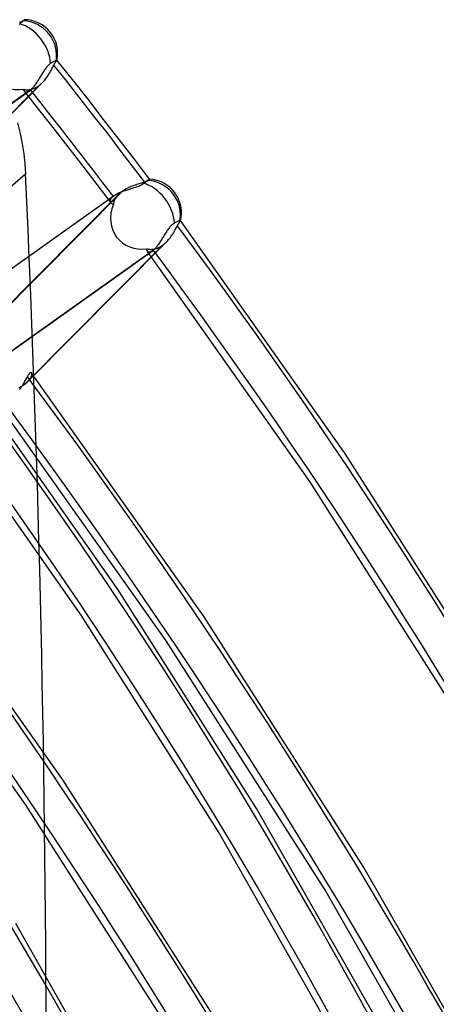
# Model space of a CAD drawing. Header units: millimetres. Extents: x -138 to 135, y -173 to 171.
# Tile 85 of 95: x 91 to 101, y 52 to 73. Entities that reach past the tile are written whole.
import ezdxf

# ---------------------------------------------------------------- set-up
doc = ezdxf.new("R2010")
doc.units = ezdxf.units.MM
doc.layers.add('MAIN-1', color=7, linetype='Continuous')

msp = doc.modelspace()

# ---------------------------------------------------------------- linework, layer by layer
at = {"layer": 'MAIN-1'}
for p, q in [((91.46, 73.441), (91.469, 73.449)), ((91.466, 73.446), (91.461, 73.442)), ((91.471, 73.45), (91.466, 73.446)), ((91.469, 73.449), (91.478, 73.457)), ((91.478, 73.456), (91.471, 73.45)), ((91.478, 73.457), (91.485, 73.463)), ((91.485, 73.462), (91.478, 73.456)), ((91.485, 73.463), (91.491, 73.467)), ((91.49, 73.467), (91.485, 73.462)), ((91.494, 73.47), (91.49, 73.467)), ((91.491, 73.467), (91.494, 73.471)), ((91.494, 73.471), (91.497, 73.473)), ((91.497, 73.472), (91.494, 73.47)), ((91.497, 73.473), (91.497, 73.473)), ((91.497, 73.473), (91.497, 73.473)), ((91.497, 73.473), (91.497, 73.473)), ((91.497, 73.473), (91.497, 73.473)), ((91.497, 73.473), (91.497, 73.473)), ((91.497, 73.473), (91.497, 73.473)), ((91.497, 73.473), (91.497, 73.473)), ((91.497, 73.473), (91.497, 73.472)), ((91.375, 73.369), (91.39, 73.381)), ((91.398, 73.413), (91.388, 73.409)), ((91.39, 73.381), (91.407, 73.396)), ((91.408, 73.417), (91.398, 73.413)), ((91.407, 73.396), (91.422, 73.409)), ((91.417, 73.42), (91.408, 73.417)), ((91.425, 73.424), (91.417, 73.42)), ((91.422, 73.409), (91.437, 73.421)), ((91.433, 73.427), (91.425, 73.424)), ((91.441, 73.431), (91.433, 73.427)), ((91.437, 73.421), (91.449, 73.432)), ((91.448, 73.435), (91.441, 73.431)), ((91.455, 73.438), (91.448, 73.435)), ((91.449, 73.432), (91.46, 73.441)), ((91.461, 73.442), (91.455, 73.438)), ((92.199, 72.571), (92.189, 72.566)), ((92.207, 72.574), (92.199, 72.571)), ((92.212, 72.576), (92.207, 72.574)), ((92.216, 72.576), (92.212, 72.576)), ((92.213, 72.563), (92.216, 72.567)), ((92.219, 72.575), (92.216, 72.576)), ((92.216, 72.567), (92.218, 72.57)), ((92.218, 72.57), (92.219, 72.573)), ((92.219, 72.574), (92.219, 72.575)), ((92.219, 72.575), (92.219, 72.575)), ((92.219, 72.575), (92.219, 72.575)), ((92.565, 72.138), (92.219, 72.575)), ((92.219, 72.573), (92.219, 72.574)), ((92.219, 72.574), (92.219, 72.574)), ((92.219, 72.573), (92.219, 72.573)), ((91.944, 72.356), (91.931, 72.338)), ((91.956, 72.374), (91.944, 72.356)), ((91.969, 72.391), (91.956, 72.374)), ((91.982, 72.408), (91.969, 72.391)), ((91.995, 72.424), (91.982, 72.408)), ((92.008, 72.439), (91.995, 72.424)), ((92.022, 72.453), (92.008, 72.439)), ((92.035, 72.466), (92.022, 72.453)), ((92.049, 72.478), (92.035, 72.466)), ((92.063, 72.489), (92.049, 72.478)), ((92.077, 72.498), (92.063, 72.489)), ((92.097, 72.511), (92.077, 72.498)), ((92.087, 72.343), (92.101, 72.369)), ((92.116, 72.524), (92.097, 72.511)), ((92.101, 72.369), (92.114, 72.394)), ((92.114, 72.394), (92.126, 72.419)), ((92.134, 72.535), (92.116, 72.524)), ((92.126, 72.419), (92.137, 72.442)), ((92.151, 72.545), (92.134, 72.535)), ((92.137, 72.442), (92.148, 72.463)), ((92.148, 72.463), (92.154, 72.475)), ((92.165, 72.553), (92.151, 72.545)), ((92.154, 72.475), (92.16, 72.485)), ((92.16, 72.485), (92.165, 72.496)), ((92.177, 72.56), (92.165, 72.553)), ((92.165, 72.496), (92.171, 72.505)), ((92.171, 72.505), (92.176, 72.514)), ((92.176, 72.514), (92.181, 72.522)), ((92.189, 72.566), (92.177, 72.56)), ((92.181, 72.522), (92.186, 72.53)), ((92.186, 72.53), (92.191, 72.536)), ((92.191, 72.536), (92.195, 72.542)), ((92.195, 72.542), (92.2, 72.547)), ((92.2, 72.547), (92.205, 72.553)), ((92.205, 72.553), (92.21, 72.558)), ((92.21, 72.558), (92.213, 72.563)), ((91.807, 72.138), (91.795, 72.118)), ((91.82, 72.158), (91.807, 72.138)), ((91.832, 72.179), (91.82, 72.158)), ((91.845, 72.2), (91.832, 72.179)), ((91.857, 72.22), (91.845, 72.2)), ((91.87, 72.24), (91.857, 72.22)), ((91.882, 72.261), (91.87, 72.24)), ((91.894, 72.281), (91.882, 72.261)), ((91.907, 72.3), (91.894, 72.281)), ((91.919, 72.319), (91.907, 72.3)), ((91.931, 72.338), (91.919, 72.319)), ((91.945, 72.126), (91.966, 72.152)), ((91.966, 72.152), (91.986, 72.179)), ((91.986, 72.179), (92.005, 72.206)), ((92.005, 72.206), (92.024, 72.234)), ((92.024, 72.234), (92.041, 72.261)), ((92.041, 72.261), (92.057, 72.289)), ((92.057, 72.289), (92.073, 72.316)), ((92.073, 72.316), (92.087, 72.343)), ((92.91, 71.7), (92.565, 72.138)), ((88.728, 68.89), (91.823, 72.01)), ((91.9, 72.077), (88.798, 68.951)), ((91.481, 71.926), (91.494, 71.922)), ((91.481, 71.918), (91.481, 71.926)), ((91.482, 71.909), (91.481, 71.918)), ((91.483, 71.901), (91.482, 71.909)), ((91.494, 71.922), (91.508, 71.918)), ((91.508, 71.918), (91.523, 71.915)), ((91.523, 71.915), (91.539, 71.914)), ((91.539, 71.914), (91.556, 71.913)), ((91.556, 71.913), (91.574, 71.913)), ((91.574, 71.913), (91.593, 71.914)), ((91.593, 71.914), (91.612, 71.916)), ((91.612, 71.916), (91.632, 71.919)), ((91.643, 71.92), (91.631, 71.909)), ((91.632, 71.919), (91.652, 71.924)), ((91.655, 71.932), (91.643, 71.92)), ((91.652, 71.924), (91.673, 71.93)), ((91.668, 71.945), (91.655, 71.932)), ((91.68, 71.959), (91.668, 71.945)), ((91.673, 71.93), (91.694, 71.938)), ((91.693, 71.974), (91.68, 71.959)), ((91.706, 71.989), (91.693, 71.974)), ((91.694, 71.938), (91.715, 71.946)), ((91.718, 72.006), (91.706, 71.989)), ((91.715, 71.946), (91.737, 71.956)), ((91.731, 72.023), (91.718, 72.006)), ((91.744, 72.041), (91.731, 72.023)), ((91.737, 71.956), (91.758, 71.968)), ((91.757, 72.06), (91.744, 72.041)), ((91.769, 72.079), (91.757, 72.06)), ((91.758, 71.968), (91.78, 71.98)), ((91.782, 72.098), (91.769, 72.079)), ((91.78, 71.98), (91.802, 71.995)), ((91.795, 72.118), (91.782, 72.098)), ((91.802, 71.995), (91.823, 72.01)), ((91.823, 72.01), (91.836, 72.02)), ((91.836, 72.02), (91.849, 72.031)), ((91.849, 72.031), (91.862, 72.042)), ((91.862, 72.042), (91.875, 72.053)), ((91.875, 72.053), (91.887, 72.065)), ((91.887, 72.065), (91.9, 72.077)), ((91.9, 72.077), (91.923, 72.101)), ((91.923, 72.101), (91.945, 72.126)), ((87.44, 68.926), (91.607, 71.89)), ((91.631, 71.909), (87.466, 68.946)), ((91.486, 71.894), (91.483, 71.901)), ((91.489, 71.887), (91.486, 71.894)), ((91.493, 71.881), (91.489, 71.887)), ((91.499, 71.875), (91.493, 71.881)), ((91.814, 71.476), (91.494, 71.88)), ((91.506, 71.869), (91.499, 71.875)), ((91.514, 71.865), (91.506, 71.869)), ((91.523, 71.862), (91.514, 71.865)), ((91.533, 71.861), (91.523, 71.862)), ((91.543, 71.862), (91.533, 71.861)), ((91.555, 71.864), (91.543, 71.862)), ((91.567, 71.868), (91.555, 71.864)), ((91.58, 71.874), (91.567, 71.868)), ((91.593, 71.881), (91.58, 71.874)), ((91.607, 71.89), (91.593, 71.881)), ((91.611, 71.893), (91.607, 71.89)), ((91.615, 71.896), (91.611, 71.893)), ((91.619, 71.899), (91.615, 71.896)), ((91.623, 71.902), (91.619, 71.899)), ((91.627, 71.905), (91.623, 71.902)), ((91.631, 71.909), (91.627, 71.905)), ((93.257, 71.254), (92.91, 71.7)), ((92.132, 71.071), (91.814, 71.476)), ((93.603, 70.807), (93.257, 71.254)), ((91.339, 71.175), (91.396, 70.941)), ((92.467, 70.641), (92.132, 71.071)), ((91.396, 70.941), (91.443, 70.71)), ((91.443, 70.71), (91.478, 70.483)), ((92.801, 70.21), (92.467, 70.641)), ((93.942, 70.365), (93.603, 70.807)), ((91.478, 70.483), (91.504, 70.26)), ((91.504, 70.26), (91.519, 70.042)), ((93.114, 69.801), (92.801, 70.21)), ((94.279, 69.921), (93.942, 70.365)), ((68.181, 49.831), (91.519, 70.042)), ((93.425, 69.392), (93.114, 69.801)), ((93.802, 69.728), (93.772, 69.713)), ((93.833, 69.743), (93.802, 69.728)), ((93.864, 69.756), (93.833, 69.743)), ((93.895, 69.768), (93.864, 69.756)), ((93.864, 69.711), (93.89, 69.719)), ((93.89, 69.719), (93.915, 69.726)), ((93.926, 69.78), (93.895, 69.768)), ((93.915, 69.726), (93.939, 69.734)), ((93.956, 69.791), (93.926, 69.78)), ((93.939, 69.734), (93.964, 69.742)), ((93.986, 69.801), (93.956, 69.791)), ((93.964, 69.742), (93.987, 69.75)), ((94.016, 69.81), (93.986, 69.801)), ((93.987, 69.75), (94.011, 69.759)), ((94.011, 69.759), (94.033, 69.768)), ((94.045, 69.818), (94.016, 69.81)), ((94.033, 69.768), (94.055, 69.777)), ((94.073, 69.826), (94.045, 69.818)), ((94.055, 69.777), (94.076, 69.787)), ((94.1, 69.834), (94.073, 69.826)), ((94.076, 69.787), (94.096, 69.797)), ((94.096, 69.797), (94.115, 69.807)), ((94.125, 69.841), (94.1, 69.834)), ((94.115, 69.807), (94.132, 69.818)), ((94.149, 69.849), (94.125, 69.841)), ((94.132, 69.818), (94.148, 69.83)), ((94.148, 69.83), (94.166, 69.844)), ((94.172, 69.856), (94.149, 69.849)), ((94.166, 69.844), (94.183, 69.857)), ((94.182, 69.859), (94.172, 69.856)), ((94.192, 69.863), (94.182, 69.859)), ((94.183, 69.857), (94.2, 69.869)), ((94.202, 69.866), (94.192, 69.863)), ((94.2, 69.869), (94.215, 69.88)), ((94.211, 69.87), (94.202, 69.866)), ((94.219, 69.873), (94.211, 69.87)), ((94.215, 69.88), (94.228, 69.89)), ((94.227, 69.877), (94.219, 69.873)), ((94.235, 69.881), (94.227, 69.877)), ((94.228, 69.89), (94.239, 69.898)), ((94.241, 69.885), (94.235, 69.881)), ((94.239, 69.898), (94.25, 69.905)), ((94.247, 69.889), (94.241, 69.885)), ((94.252, 69.892), (94.247, 69.889)), ((94.25, 69.905), (94.259, 69.911)), ((94.257, 69.896), (94.252, 69.892)), ((94.264, 69.903), (94.257, 69.896)), ((94.259, 69.911), (94.266, 69.915)), ((94.269, 69.909), (94.264, 69.903)), ((94.266, 69.915), (94.272, 69.919)), ((94.274, 69.913), (94.269, 69.909)), ((94.272, 69.919), (94.276, 69.921)), ((94.277, 69.917), (94.274, 69.913)), ((94.276, 69.921), (94.278, 69.921)), ((94.278, 69.92), (94.277, 69.917)), ((94.278, 69.921), (94.278, 69.921)), ((94.278, 69.921), (94.278, 69.921)), ((94.278, 69.921), (94.278, 69.921)), ((94.278, 69.921), (94.278, 69.921)), ((94.278, 69.921), (94.278, 69.921)), ((94.278, 69.921), (94.278, 69.921)), ((94.278, 69.921), (94.278, 69.92)), ((89.303, 66.579), (93.468, 69.541)), ((89.326, 66.597), (93.494, 69.561)), ((93.589, 69.581), (90.49, 66.457)), ((93.66, 69.643), (90.565, 66.523)), ((93.424, 69.491), (93.432, 69.503)), ((93.432, 69.503), (93.442, 69.516)), ((93.442, 69.516), (93.454, 69.529)), ((93.454, 69.529), (93.468, 69.541)), ((93.468, 69.541), (93.472, 69.545)), ((93.472, 69.545), (93.476, 69.548)), ((93.476, 69.548), (93.48, 69.551)), ((93.48, 69.551), (93.485, 69.555)), ((93.485, 69.555), (93.489, 69.558)), ((93.489, 69.558), (93.494, 69.562)), ((93.494, 69.562), (93.511, 69.573)), ((93.511, 69.573), (93.529, 69.584)), ((93.53, 69.51), (93.519, 69.492)), ((93.529, 69.584), (93.548, 69.595)), ((93.543, 69.527), (93.53, 69.51)), ((93.557, 69.545), (93.543, 69.527)), ((93.548, 69.595), (93.569, 69.605)), ((93.572, 69.563), (93.557, 69.545)), ((93.569, 69.605), (93.59, 69.616)), ((93.589, 69.581), (93.572, 69.563)), ((93.6, 69.591), (93.589, 69.581)), ((93.59, 69.616), (93.613, 69.626)), ((93.611, 69.602), (93.6, 69.591)), ((93.623, 69.612), (93.611, 69.602)), ((93.613, 69.626), (93.636, 69.635)), ((93.635, 69.622), (93.623, 69.612)), ((93.647, 69.633), (93.635, 69.622)), ((93.636, 69.635), (93.66, 69.645)), ((93.66, 69.643), (93.647, 69.633)), ((93.687, 69.661), (93.66, 69.643)), ((93.66, 69.645), (93.684, 69.654)), ((93.684, 69.654), (93.71, 69.662)), ((93.714, 69.679), (93.687, 69.661)), ((93.71, 69.662), (93.735, 69.671)), ((93.743, 69.697), (93.714, 69.679)), ((93.735, 69.671), (93.761, 69.679)), ((93.772, 69.713), (93.743, 69.697)), ((93.761, 69.679), (93.787, 69.687)), ((93.787, 69.687), (93.813, 69.695)), ((93.813, 69.695), (93.839, 69.703)), ((93.839, 69.703), (93.864, 69.711)), ((93.409, 69.442), (93.41, 69.454)), ((93.409, 69.43), (93.409, 69.442)), ((93.411, 69.419), (93.409, 69.43)), ((93.41, 69.454), (93.413, 69.466)), ((93.415, 69.409), (93.411, 69.419)), ((93.413, 69.466), (93.418, 69.478)), ((93.42, 69.399), (93.415, 69.409)), ((93.418, 69.478), (93.424, 69.491)), ((93.426, 69.39), (93.42, 69.399)), ((93.432, 69.383), (93.426, 69.39)), ((93.439, 69.376), (93.432, 69.383)), ((93.447, 69.371), (93.439, 69.376)), ((93.456, 69.365), (93.447, 69.371)), ((93.465, 69.361), (93.456, 69.365)), ((93.474, 69.357), (93.465, 69.361)), ((93.475, 69.369), (93.474, 69.357)), ((93.476, 69.382), (93.475, 69.369)), ((93.479, 69.395), (93.476, 69.382)), ((93.482, 69.41), (93.479, 69.395)), ((93.487, 69.425), (93.482, 69.41)), ((93.493, 69.441), (93.487, 69.425)), ((93.5, 69.458), (93.493, 69.441)), ((93.509, 69.475), (93.5, 69.458)), ((93.519, 69.492), (93.509, 69.475)), ((94.72, 68.843), (94.706, 68.825)), ((94.733, 68.859), (94.72, 68.843)), ((94.747, 68.875), (94.733, 68.859)), ((94.761, 68.89), (94.747, 68.875)), ((94.775, 68.903), (94.761, 68.89)), ((94.789, 68.916), (94.775, 68.903)), ((94.804, 68.927), (94.789, 68.916)), ((94.818, 68.937), (94.804, 68.927)), ((94.832, 68.946), (94.818, 68.937)), ((94.852, 68.956), (94.832, 68.946)), ((94.87, 68.966), (94.852, 68.956)), ((94.864, 68.822), (94.876, 68.844)), ((94.887, 68.975), (94.87, 68.966)), ((94.876, 68.844), (94.888, 68.866)), ((94.902, 68.982), (94.887, 68.975)), ((94.888, 68.866), (94.899, 68.886)), ((94.899, 68.886), (94.904, 68.895)), ((94.916, 68.988), (94.902, 68.982)), ((94.904, 68.895), (94.909, 68.905)), ((94.909, 68.905), (94.914, 68.914)), ((94.914, 68.914), (94.919, 68.922)), ((94.928, 68.993), (94.916, 68.988)), ((94.919, 68.922), (94.924, 68.93)), ((94.924, 68.93), (94.928, 68.937)), ((94.938, 68.998), (94.928, 68.993)), ((94.928, 68.937), (94.933, 68.944)), ((94.933, 68.944), (94.937, 68.951)), ((94.937, 68.951), (94.941, 68.956)), ((94.948, 69.001), (94.938, 68.998)), ((94.941, 68.956), (94.946, 68.962)), ((94.946, 68.962), (94.95, 68.966)), ((94.956, 69.002), (94.948, 69.001)), ((94.95, 68.966), (94.955, 68.972)), ((94.955, 68.972), (94.959, 68.978)), ((94.962, 69.003), (94.956, 69.002)), ((94.959, 68.978), (94.963, 68.983)), ((94.966, 69.002), (94.962, 69.003)), ((94.963, 68.983), (94.965, 68.987)), ((94.965, 68.987), (94.968, 68.991)), ((94.968, 69), (94.966, 69.002)), ((94.969, 69), (94.968, 69)), ((98.624, 63.823), (94.968, 69)), ((94.968, 68.991), (94.969, 68.995)), ((94.969, 68.999), (94.969, 69)), ((94.969, 68.998), (94.969, 68.999)), ((94.969, 68.997), (94.969, 68.998)), ((94.969, 68.996), (94.969, 68.997)), ((94.969, 68.995), (94.969, 68.996)), ((94.576, 68.626), (94.563, 68.605)), ((94.589, 68.647), (94.576, 68.626)), ((94.602, 68.668), (94.589, 68.647)), ((94.615, 68.689), (94.602, 68.668)), ((94.628, 68.71), (94.615, 68.689)), ((94.641, 68.731), (94.628, 68.71)), ((94.654, 68.751), (94.641, 68.731)), ((94.667, 68.77), (94.654, 68.751)), ((94.68, 68.789), (94.667, 68.77)), ((94.693, 68.808), (94.68, 68.789)), ((94.706, 68.825), (94.693, 68.808)), ((94.723, 68.601), (94.742, 68.625)), ((94.742, 68.625), (94.76, 68.65)), ((94.76, 68.65), (94.777, 68.676)), ((94.777, 68.676), (94.794, 68.701)), ((94.794, 68.701), (94.81, 68.726)), ((94.81, 68.726), (94.824, 68.751)), ((94.824, 68.751), (94.838, 68.775)), ((94.838, 68.775), (94.852, 68.799)), ((94.852, 68.799), (94.864, 68.822)), ((91.486, 65.341), (94.582, 68.462)), ((94.66, 68.531), (91.555, 65.4)), ((94.43, 68.411), (94.417, 68.395)), ((94.444, 68.427), (94.43, 68.411)), ((94.457, 68.445), (94.444, 68.427)), ((94.471, 68.463), (94.457, 68.445)), ((94.484, 68.482), (94.471, 68.463)), ((94.476, 68.398), (94.498, 68.409)), ((94.497, 68.502), (94.484, 68.482)), ((94.511, 68.521), (94.497, 68.502)), ((94.498, 68.409), (94.519, 68.42)), ((94.524, 68.542), (94.511, 68.521)), ((94.519, 68.42), (94.54, 68.433)), ((94.537, 68.563), (94.524, 68.542)), ((94.55, 68.583), (94.537, 68.563)), ((94.54, 68.433), (94.562, 68.447)), ((94.563, 68.605), (94.55, 68.583)), ((94.562, 68.447), (94.582, 68.462)), ((94.582, 68.462), (94.596, 68.473)), ((94.596, 68.473), (94.609, 68.483)), ((94.609, 68.483), (94.622, 68.495)), ((94.622, 68.495), (94.635, 68.506)), ((94.635, 68.506), (94.648, 68.518)), ((94.648, 68.518), (94.66, 68.531)), ((94.66, 68.531), (94.682, 68.553)), ((94.682, 68.553), (94.703, 68.577)), ((94.703, 68.577), (94.723, 68.601)), ((90.173, 65.359), (94.342, 68.324)), ((94.365, 68.343), (90.199, 65.379)), ((94.219, 68.362), (94.22, 68.373)), ((94.219, 68.351), (94.219, 68.362)), ((94.22, 68.341), (94.219, 68.351)), ((94.22, 68.373), (94.234, 68.368)), ((94.223, 68.332), (94.22, 68.341)), ((94.226, 68.324), (94.223, 68.332)), ((94.231, 68.316), (94.226, 68.324)), ((94.237, 68.309), (94.231, 68.316)), ((97.843, 63.192), (94.231, 68.315)), ((94.234, 68.368), (94.248, 68.365)), ((94.245, 68.303), (94.237, 68.309)), ((94.253, 68.299), (94.245, 68.303)), ((94.248, 68.365), (94.264, 68.362)), ((94.263, 68.297), (94.253, 68.299)), ((94.274, 68.296), (94.263, 68.297)), ((94.264, 68.362), (94.28, 68.36)), ((94.286, 68.297), (94.274, 68.296)), ((94.28, 68.36), (94.298, 68.359)), ((94.299, 68.301), (94.286, 68.297)), ((94.298, 68.359), (94.315, 68.359)), ((94.313, 68.307), (94.299, 68.301)), ((94.327, 68.314), (94.313, 68.307)), ((94.315, 68.359), (94.334, 68.36)), ((94.342, 68.324), (94.327, 68.314)), ((94.334, 68.36), (94.353, 68.362)), ((94.346, 68.327), (94.342, 68.324)), ((94.35, 68.33), (94.346, 68.327)), ((94.354, 68.333), (94.35, 68.33)), ((94.353, 68.362), (94.373, 68.365)), ((94.358, 68.336), (94.354, 68.333)), ((94.362, 68.339), (94.358, 68.336)), ((94.365, 68.343), (94.362, 68.339)), ((94.378, 68.354), (94.365, 68.343)), ((94.373, 68.365), (94.393, 68.369)), ((94.391, 68.367), (94.378, 68.354)), ((94.404, 68.38), (94.391, 68.367)), ((94.393, 68.369), (94.413, 68.375)), ((94.417, 68.395), (94.404, 68.38)), ((94.413, 68.375), (94.434, 68.381)), ((94.434, 68.381), (94.455, 68.389)), ((94.455, 68.389), (94.476, 68.398)), ((91.571, 65.542), (91.581, 65.559)), ((91.581, 65.559), (91.59, 65.574)), ((91.59, 65.574), (91.599, 65.587)), ((91.599, 65.587), (91.607, 65.598)), ((91.607, 65.598), (91.615, 65.607)), ((91.615, 65.607), (91.622, 65.614)), ((91.622, 65.614), (91.629, 65.618)), ((91.629, 65.618), (91.635, 65.62)), ((91.635, 65.62), (91.64, 65.62)), ((91.64, 65.62), (91.645, 65.617)), ((91.645, 65.617), (91.649, 65.613)), ((95.494, 60.176), (91.648, 65.614)), ((91.649, 65.613), (91.651, 65.608)), ((91.652, 65.562), (91.649, 65.55)), ((91.651, 65.608), (91.653, 65.601)), ((91.654, 65.574), (91.652, 65.562)), ((91.653, 65.601), (91.654, 65.593)), ((91.654, 65.593), (91.654, 65.584)), ((91.654, 65.584), (91.654, 65.574)), ((93.578, 60.781), (90.242, 65.53)), ((91.439, 65.312), (91.456, 65.337)), ((91.456, 65.337), (91.472, 65.362)), ((91.486, 65.341), (91.464, 65.326)), ((91.472, 65.362), (91.487, 65.387)), ((91.499, 65.351), (91.486, 65.341)), ((91.487, 65.387), (91.501, 65.412)), ((91.511, 65.361), (91.499, 65.351)), ((91.501, 65.412), (91.514, 65.436)), ((91.523, 65.371), (91.511, 65.361)), ((91.514, 65.436), (91.527, 65.459)), ((91.534, 65.381), (91.523, 65.371)), ((91.527, 65.459), (91.539, 65.481)), ((91.545, 65.391), (91.534, 65.381)), ((91.539, 65.481), (91.55, 65.503)), ((91.555, 65.401), (91.545, 65.391)), ((91.55, 65.503), (91.561, 65.523)), ((91.57, 65.417), (91.555, 65.401)), ((91.561, 65.523), (91.571, 65.542)), ((91.584, 65.433), (91.57, 65.417)), ((91.597, 65.449), (91.584, 65.433)), ((91.608, 65.464), (91.597, 65.449)), ((91.618, 65.48), (91.608, 65.464)), ((91.626, 65.495), (91.618, 65.48)), ((91.634, 65.51), (91.626, 65.495)), ((91.64, 65.524), (91.634, 65.51)), ((91.645, 65.537), (91.64, 65.524)), ((91.649, 65.55), (91.645, 65.537)), ((91.392, 65.282), (91.367, 65.269)), ((91.385, 65.236), (91.404, 65.261)), ((91.417, 65.296), (91.392, 65.282)), ((91.404, 65.261), (91.422, 65.286)), ((91.441, 65.311), (91.417, 65.296)), ((91.422, 65.286), (91.439, 65.312)), ((91.464, 65.326), (91.441, 65.311)), ((92.756, 60.212), (89.451, 64.918)), ((94.645, 59.646), (90.823, 65.047)), ((102.002, 58.514), (98.624, 63.823)), ((101.181, 57.939), (97.843, 63.192)), ((92.351, 56.549), (88.31, 62.251)), ((91.533, 55.973), (87.529, 61.626)), ((96.662, 55.913), (93.578, 60.781)), ((95.811, 55.389), (92.756, 60.212)), ((99.049, 54.599), (95.494, 60.176)), ((98.178, 54.107), (94.645, 59.646)), ((96.086, 50.699), (92.351, 56.549)), ((95.235, 50.175), (91.533, 55.973)), ((99.481, 50.952), (96.662, 55.913)), ((98.602, 50.474), (95.811, 55.389)), ((102.298, 48.912), (99.049, 54.599)), ((101.406, 48.459), (98.178, 54.107)), ((93.861, 48.821), (91.3, 53.35))]:
    msp.add_line(p, q, dxfattribs=at)
for centre, start, end in [((91.484, 72.723), 348.4146, 89.0109), ((94.24, 69.172), 346.3189, 87.1081)]:
    msp.add_arc(centre, 0.75, start, end, dxfattribs=at)
for centre, major_axis, ratio, start_param, end_param in [((91.484, 72.723), (0.532, -0.528), 0.93864, 0.568755, 2.339527), ((91.484, 72.723), (0.435, -0.611), 0.65974, 1.633869, 2.477727), ((91.484, 72.723), (0.435, -0.611), 0.65974, 0.792435, 1.633869), ((91.484, 72.723), (-0.671, -0.57), 0.850904, -0.995802, 0.940697), ((31.625, 27.388), (-65.793, 75.971), 0.75, -1.658912, -1.626028), ((31.625, 27.388), (65.138, -75.215), 0.75, 1.484047, 1.514198), ((-64.019, -85.442), (86.533, 299.76), 0.433013, -0.982794, -0.905795), ((94.24, 69.172), (0.435, -0.611), 0.65974, 1.633869, 2.475303), ((94.24, 69.172), (0.532, -0.528), 0.93864, 0.526523, 2.297295), ((94.24, 69.172), (-0.671, -0.57), 0.850904, -1.015396, 0.921103), ((94.24, 69.172), (0.435, -0.611), 0.65974, 0.79001, 1.633869), ((31.625, 27.388), (-65.793, 75.971), 0.75, -2.427868, -1.670993), ((31.625, 27.388), (65.138, -75.215), 0.75, 0.713724, 1.468967), ((31.625, 27.388), (-60.686, 70.075), 0.75, -2.427868, -1.674838), ((25.225, 21.845), (-69.066, 79.751), 0.75, -2.427868, -1.669628), ((25.225, 21.845), (68.411, -78.995), 0.75, 0.713724, 1.472246), ((31.625, 27.388), (60.032, -69.319), 0.75, 0.713724, 1.466401), ((18.825, 16.303), (-72.339, 83.53), 0.75, -2.427868, -1.668171), ((31.625, 27.388), (-55.58, 64.178), 0.75, -2.427868, -1.677813), ((18.825, 16.303), (71.685, -82.774), 0.75, 0.713724, 1.473461), ((31.625, 27.388), (54.925, -63.422), 0.75, 0.713724, 1.463358), ((31.625, 27.388), (-50.474, 58.282), 0.75, -2.427868, -1.68139), ((31.625, 27.388), (49.819, -57.526), 0.75, 0.713724, 1.459691), ((12.425, 10.76), (-72.339, 83.53), 0.75, -2.427868, -1.668171), ((12.425, 10.76), (71.685, -82.774), 0.75, 0.713724, 1.473773), ((31.625, 27.388), (-45.367, 52.386), 0.75, -2.427868, -1.685774)]:
    msp.add_ellipse(centre, major_axis=major_axis, ratio=ratio, start_param=start_param, end_param=end_param, dxfattribs=at)

doc.saveas('drawing.dxf')
